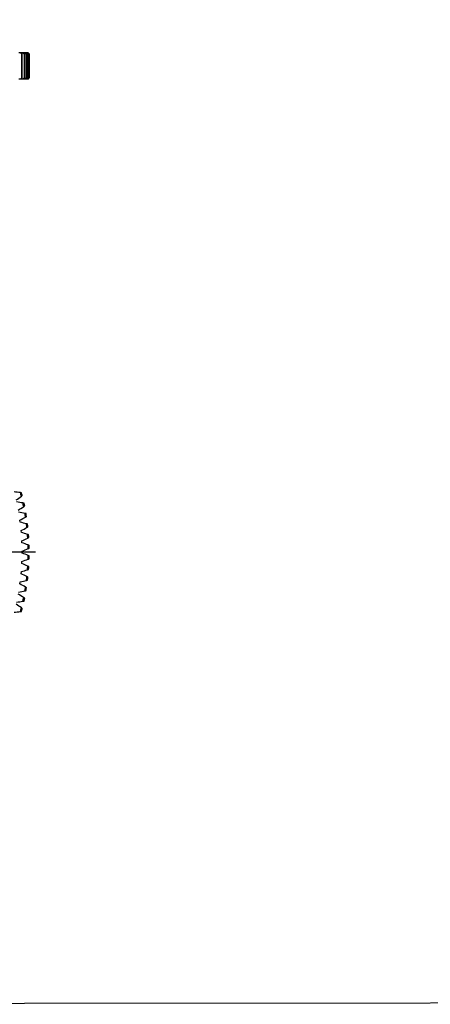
# Model space of a CAD drawing. Header units: millimetres. Extents: x 1225 to 10018, y 1847 to 8891.
# Tile 6 of 17: x 4139 to 5621, y 1847 to 5407. Entities that reach past the tile are written whole.
import ezdxf

# ---------------------------------------------------------------- set-up
doc = ezdxf.new("R2010")
doc.units = ezdxf.units.MM
doc.header["$LTSCALE"] = 50
doc.linetypes.add('CENTER', pattern=[10.16, 6.35, -1.27, 1.27, -1.27])

msp = doc.modelspace()

# ---------------------------------------------------------------- linework, layer by layer
at = {"color": 7, "linetype": 'Continuous', "lineweight": 25}
for p, q in [((4141.5, 5287.1), (4135.2, 5287.1)), ((4144.8, 5287.1), (4141.5, 5287.1)), ((4150.4, 5287.1), (4145.2, 5287.1)), ((4145.7, 5283.1), (4145.7, 5196.1)), ((4148.3, 5283.1), (4145.7, 5283.1)), ((4148.3, 5196.1), (4148.3, 5283.1)), ((4153.2, 5287.1), (4150.4, 5287.1)), ((4157.6, 5287.1), (4153.5, 5287.1)), ((4154.7, 5283.1), (4154.7, 5196.1)), ((4156.8, 5283.1), (4154.7, 5283.1)), ((4156.8, 5196.1), (4156.8, 5283.1)), ((4159.8, 5287.1), (4157.6, 5287.1)), ((4163.2, 5287.1), (4160.1, 5287.1)), ((4161.9, 5283.1), (4161.9, 5196.1)), ((4163.5, 5283.1), (4161.9, 5283.1)), ((4164.7, 5287.1), (4163.2, 5287.1)), ((4163.5, 5196.1), (4163.5, 5283.1)), ((4167, 5287.1), (4165.1, 5287.1)), ((4167.9, 5287.1), (4167, 5287.1)), ((4167.3, 5283.1), (4167.3, 5196.1)), ((4168.5, 5283.1), (4167.3, 5283.1)), ((4169, 5287.1), (4168.2, 5287.1)), ((4168.5, 5196.1), (4168.5, 5283.1)), ((4171.1, 5283.1), (4171.1, 5196.1)), ((4171.8, 5283.1), (4171.1, 5283.1)), ((4171.8, 5196.1), (4171.8, 5283.1)), ((4173, 5283.1), (4173, 5196.1)), ((4173.3, 5283.1), (4173, 5283.1)), ((4173.3, 5196.1), (4173.3, 5283.1)), ((4141.5, 5192.1), (4135.2, 5192.1)), ((4144.8, 5192.1), (4141.5, 5192.1)), ((4150.4, 5192.1), (4145.2, 5192.1)), ((4148.3, 5196.1), (4145.7, 5196.1)), ((4153.2, 5192.1), (4150.4, 5192.1)), ((4157.6, 5192.1), (4153.5, 5192.1)), ((4156.8, 5196.1), (4154.7, 5196.1)), ((4159.8, 5192.1), (4157.6, 5192.1)), ((4163.2, 5192.1), (4160.1, 5192.1)), ((4163.5, 5196.1), (4161.9, 5196.1)), ((4164.7, 5192.1), (4163.2, 5192.1)), ((4167, 5192.1), (4165.1, 5192.1)), ((4167.9, 5192.1), (4167, 5192.1)), ((4168.5, 5196.1), (4167.3, 5196.1)), ((4169, 5192.1), (4168.2, 5192.1)), ((4171.8, 5196.1), (4171.1, 5196.1)), ((4173.3, 5196.1), (4173, 5196.1)), ((4140.6, 3589.6), (4139.6, 3597.2)), ((4144.7, 3552.6), (4144, 3560.2)), ((4147, 3515.4), (4146.7, 3523)), ((4147.7, 3478.1), (4147.7, 3485.7)), ((4146.7, 3440.8), (4147, 3448.4)), ((4144, 3403.6), (4144.7, 3411.2)), ((4139.6, 3366.6), (4140.6, 3374.2))]:
    msp.add_line(p, q, dxfattribs=at)
at = {"linetype": 'CENTER', "ltscale": 0.35}
msp.add_line((4196.4, 3481.9), (2460.8, 3481.9), dxfattribs=at)
msp.add_lwpolyline([(1224.8, 8883.9), (10017.5, 8891.2), (10017.5, 1854.1), (1224.8, 1846.9)], close=True)
at = {"color": 7, "linetype": 'Continuous', "lineweight": 25}
for radius, start, end in [(840.8, 13.886, 14.8097), (844.8, 13.9948, 14.7008), (840.8, 11.2773, 12.201), (844.8, 11.3861, 12.0921), (840.8, 8.6686, 9.5923), (844.8, 8.7774, 9.4835), (840.8, 6.0599, 6.9836), (844.8, 6.1687, 6.8748), (840.8, 3.4512, 4.3749), (844.8, 3.56, 4.2661), (840.8, 0.8425, 1.7662), (844.8, 0.9513, 1.6574), (840.8, 358.2338, 359.1575), (844.8, 358.3426, 359.0487), (840.8, 355.6251, 356.5488), (844.8, 355.7339, 356.44), (840.8, 353.0164, 353.9401), (844.8, 353.1252, 353.8313), (840.8, 350.4077, 351.3314), (844.8, 350.5165, 351.2226), (840.8, 347.799, 348.7227), (844.8, 347.9079, 348.6139), (840.8, 345.1903, 346.114), (844.8, 345.2992, 346.0052)]:
    msp.add_arc((3328.6, 3481.9), radius, start, end, dxfattribs=at)
for points in [[(4141.5, 5287.1), (4142.9, 5285.7), (4144.3, 5284.4), (4145.7, 5283.1)], [(4148.3, 5283.1), (4147.2, 5284.4), (4146, 5285.7), (4144.8, 5287.1)], [(4150.4, 5287.1), (4151.8, 5285.7), (4153.2, 5284.4), (4154.7, 5283.1)], [(4156.8, 5283.1), (4155.6, 5284.4), (4154.4, 5285.7), (4153.2, 5287.1)], [(4157.6, 5287.1), (4159.1, 5285.7), (4160.5, 5284.4), (4161.9, 5283.1)], [(4163.5, 5283.1), (4162.3, 5284.4), (4161, 5285.7), (4159.8, 5287.1)], [(4163.2, 5287.1), (4164.6, 5285.7), (4165.9, 5284.4), (4167.3, 5283.1)], [(4168.5, 5283.1), (4167.2, 5284.4), (4166, 5285.7), (4164.7, 5287.1)], [(4167, 5287.1), (4168.3, 5285.7), (4169.7, 5284.4), (4171.1, 5283.1)], [(4171.8, 5283.1), (4170.5, 5284.4), (4169.2, 5285.7), (4167.9, 5287.1)], [(4169, 5287.1), (4170.4, 5285.7), (4171.7, 5284.4), (4173, 5283.1)], [(4173.3, 5283.1), (4172, 5284.4), (4170.6, 5285.7), (4169.3, 5287.1)], [(4145.7, 5196.1), (4144.3, 5194.7), (4142.9, 5193.4), (4141.5, 5192.1)], [(4144.8, 5192.1), (4146, 5193.4), (4147.2, 5194.7), (4148.3, 5196.1)], [(4154.7, 5196.1), (4153.2, 5194.7), (4151.8, 5193.4), (4150.4, 5192.1)], [(4153.2, 5192.1), (4154.4, 5193.4), (4155.6, 5194.7), (4156.8, 5196.1)], [(4161.9, 5196.1), (4160.5, 5194.7), (4159.1, 5193.4), (4157.6, 5192.1)], [(4159.8, 5192.1), (4161, 5193.4), (4162.3, 5194.7), (4163.5, 5196.1)], [(4167.3, 5196.1), (4165.9, 5194.7), (4164.6, 5193.4), (4163.2, 5192.1)], [(4164.7, 5192.1), (4166, 5193.4), (4167.2, 5194.7), (4168.5, 5196.1)], [(4171.1, 5196.1), (4169.7, 5194.7), (4168.3, 5193.4), (4167, 5192.1)], [(4167.9, 5192.1), (4169.2, 5193.4), (4170.5, 5194.7), (4171.8, 5196.1)], [(4173, 5196.1), (4171.7, 5194.7), (4170.4, 5193.4), (4169, 5192.1)], [(4169.3, 5192.1), (4170.6, 5193.4), (4172, 5194.7), (4173.3, 5196.1)], [(4141.5, 3696.8), (4133.8, 3697.7), (4126.1, 3698.5), (4118.4, 3699.2)], [(4125.7, 3670.5), (4132.2, 3674.8), (4138.5, 3679.2), (4144.8, 3683.7)], [(4145.7, 3696.3), (4144.3, 3696.5), (4142.9, 3696.6), (4141.5, 3696.8)], [(4144.8, 3683.7), (4146, 3684.5), (4147.2, 3685.4), (4148.3, 3686.2)], [(4150.4, 3659.6), (4142.8, 3660.9), (4135.1, 3662), (4127.4, 3663)], [(4133.5, 3634), (4140.1, 3638), (4146.7, 3642.1), (4153.2, 3646.3)], [(4154.7, 3658.9), (4153.2, 3659.1), (4151.8, 3659.4), (4150.4, 3659.6)], [(4153.2, 3646.3), (4154.4, 3647.1), (4155.6, 3647.9), (4156.8, 3648.7)], [(4157.6, 3622), (4150.1, 3623.6), (4142.5, 3625.1), (4134.9, 3626.5)], [(4139.6, 3597.2), (4146.4, 3600.9), (4153.1, 3604.7), (4159.8, 3608.6)], [(4161.9, 3621.1), (4160.5, 3621.4), (4159.1, 3621.7), (4157.6, 3622)], [(4159.8, 3608.6), (4161, 3609.3), (4162.3, 3610.1), (4163.5, 3610.8)], [(4163.2, 3584.1), (4155.7, 3586.1), (4148.2, 3587.9), (4140.6, 3589.6)], [(4144, 3560.2), (4150.9, 3563.6), (4157.9, 3567.1), (4164.7, 3570.7)], [(4167.3, 3583), (4165.9, 3583.4), (4164.6, 3583.8), (4163.2, 3584.1)], [(4164.7, 3570.7), (4166, 3571.3), (4167.2, 3572), (4168.5, 3572.7)], [(4167, 3546), (4159.6, 3548.3), (4152.1, 3550.5), (4144.7, 3552.6)], [(4146.7, 3523), (4153.8, 3526.1), (4160.9, 3529.2), (4167.9, 3532.5)], [(4171.1, 3544.7), (4169.7, 3545.2), (4168.3, 3545.6), (4167, 3546)], [(4167.9, 3532.5), (4169.2, 3533.1), (4170.5, 3533.7), (4171.8, 3534.4)], [(4169, 3507.8), (4161.7, 3510.5), (4154.4, 3513), (4147, 3515.4)], [(4147.7, 3485.7), (4155, 3488.4), (4162.2, 3491.3), (4169.3, 3494.3)], [(4173, 3506.3), (4171.7, 3506.8), (4170.4, 3507.3), (4169, 3507.8)], [(4169.3, 3494.3), (4170.6, 3494.8), (4172, 3495.4), (4173.3, 3495.9)], [(4147, 3448.4), (4154.4, 3450.8), (4161.7, 3453.3), (4169, 3456)], [(4169.3, 3469.5), (4162.2, 3472.5), (4155, 3475.3), (4147.7, 3478.1)], [(4169, 3456), (4170.4, 3456.5), (4171.7, 3457), (4173, 3457.5)], [(4173.3, 3467.9), (4172, 3468.4), (4170.6, 3469), (4169.3, 3469.5)], [(4144.7, 3411.2), (4152.1, 3413.3), (4159.6, 3415.5), (4167, 3417.8)], [(4167.9, 3431.3), (4160.9, 3434.6), (4153.8, 3437.7), (4146.7, 3440.8)], [(4167, 3417.8), (4168.3, 3418.2), (4169.7, 3418.6), (4171.1, 3419.1)], [(4171.8, 3429.4), (4170.5, 3430.1), (4169.2, 3430.7), (4167.9, 3431.3)], [(4164.7, 3393.1), (4157.9, 3396.7), (4150.9, 3400.2), (4144, 3403.6)], [(4168.5, 3391.1), (4167.2, 3391.8), (4166, 3392.5), (4164.7, 3393.1)], [(4159.8, 3355.2), (4153.1, 3359.1), (4146.4, 3362.9), (4139.6, 3366.6)], [(4140.6, 3374.2), (4148.2, 3375.9), (4155.7, 3377.7), (4163.2, 3379.7)], [(4163.5, 3353), (4162.3, 3353.7), (4161, 3354.4), (4159.8, 3355.2)], [(4163.2, 3379.7), (4164.6, 3380), (4165.9, 3380.4), (4167.3, 3380.8)], [(4153.2, 3317.5), (4146.7, 3321.7), (4140.1, 3325.8), (4133.5, 3329.8)], [(4134.9, 3337.3), (4142.5, 3338.7), (4150.1, 3340.2), (4157.6, 3341.8)], [(4156.8, 3315.1), (4155.6, 3315.9), (4154.4, 3316.7), (4153.2, 3317.5)], [(4157.6, 3341.8), (4159.1, 3342.1), (4160.5, 3342.4), (4161.9, 3342.7)], [(4144.8, 3280.1), (4138.5, 3284.6), (4132.2, 3289), (4125.7, 3293.3)], [(4127.4, 3300.8), (4135.1, 3301.8), (4142.8, 3302.9), (4150.4, 3304.2)], [(4148.3, 3277.6), (4147.2, 3278.4), (4146, 3279.3), (4144.8, 3280.1)], [(4150.4, 3304.2), (4151.8, 3304.4), (4153.2, 3304.7), (4154.7, 3304.9)], [(4118.4, 3264.6), (4126.1, 3265.3), (4133.8, 3266.1), (4141.5, 3267)], [(4141.5, 3267), (4142.9, 3267.2), (4144.3, 3267.3), (4145.7, 3267.5)]]:
    msp.add_open_spline(points, degree=3, dxfattribs=at)

doc.saveas('drawing.dxf')
